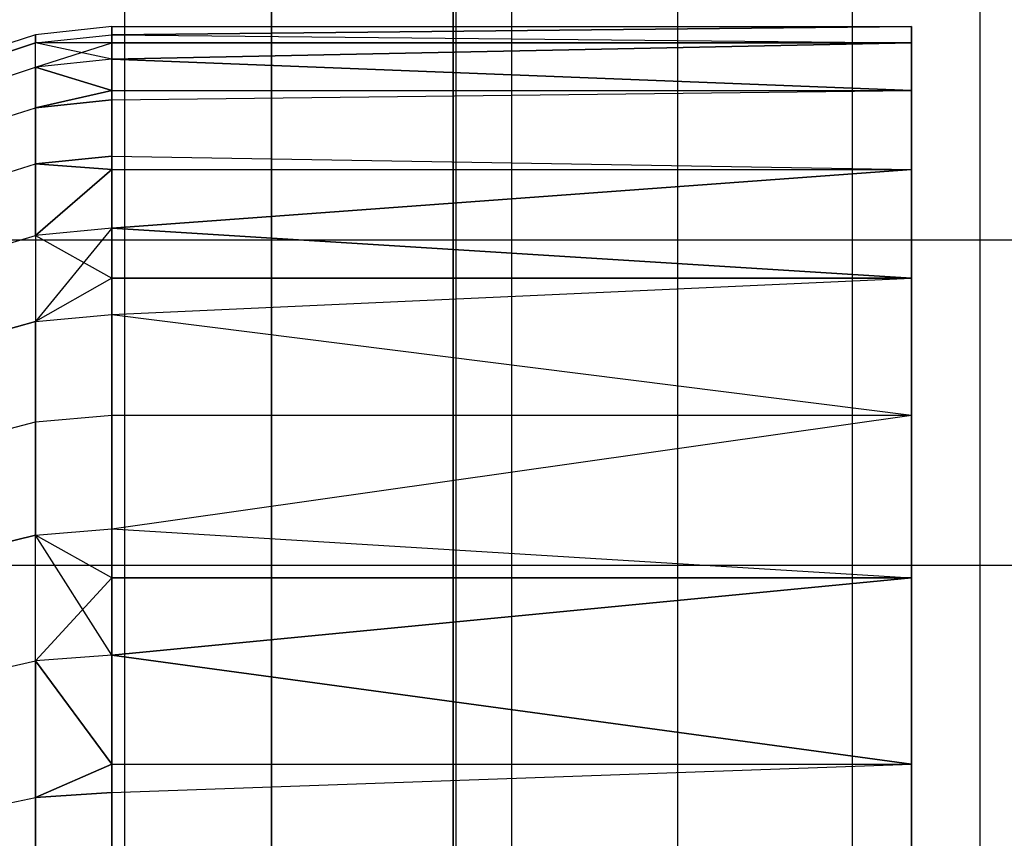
# Model space of a CAD drawing. Extents: x -18 to 18, y -209 to 194.
# Tile 60 of 108: x -15.6 to -14.24, y -43.42 to -42.29. Entities that reach past the tile are written whole.
import ezdxf

# ---------------------------------------------------------------- set-up
doc = ezdxf.new("R2010")
doc.units = 0
doc.header["$LTSCALE"] = 25.4
doc.layers.get('0').update_dxf_attribs({"linetype": 'CONTINUOUS'})

# ---------------------------------------------------------------- blocks, each defined once
blk = doc.blocks.new('PROFILE_FOCUS_15WB_STL')
at = {"color": 0}
for p, q in [((-15.4521, -207, -52.5343), (-15.4521, 192, -52.5343)), ((-15.4521, -207, -52.5343), (-15.4521, 192, -52.5343)), ((-14.9956, -207, -70.5), (-14.9956, 192, -70.5)), ((-14.9956, -207, -67.5), (-14.9956, 192, -67.5)), ((-14.9956, -207, -68.4964), (-14.9956, 192, -68.4964)), ((-14.9956, -207, -69.5), (-14.9956, 192, -69.5)), ((-14.9956, -207, -67.5), (-14.9956, 192, -67.5)), ((-14.9956, -207, -69.5), (-14.9956, 192, -69.5)), ((-14.9956, -207, -70.5), (-14.9956, 192, -70.5)), ((-14.9956, -207, -68.4964), (-14.9956, 192, -68.4964)), ((-14.9192, -207, -53.6922), (-14.9192, 192, -53.6922)), ((-14.9192, -207, -53.6922), (-14.9192, 192, -53.6922)), ((-14.9192, -207, -57.3078), (-14.9192, 192, -57.3078)), ((-14.9192, -207, -57.3078), (-14.9192, 192, -57.3078)), ((-14.6904, -207, -58.484), (-14.6904, 192, -58.484)), ((-14.6904, -207, -58.484), (-14.6904, 192, -58.484)), ((-14.4501, -207, -52.5508), (-14.4501, 192, -52.5508)), ((-14.4501, -207, -52.5508), (-14.4501, 192, -52.5508)), ((-14.2742, -207, -43), (-14.2742, 192, -43)), ((-14.2742, -207, -43), (-14.2742, 192, -43)), ((-15.25, 71.655, -11), (-15.25, -71.655, -11)), ((-15.25, 71.655, -11), (-15.25, -71.655, -11)), ((-15, -73.5657, -61.8), (-15, 58.7343, -61.8)), ((-15, 58.7343, -70.5), (-15, -73.5657, -70.5)), ((-15, -73.5657, -61.8), (-15, 58.7343, -61.8)), ((-15, 58.7343, -70.5), (-15, -73.5657, -70.5)), ((-15.25, -50, -21), (-15.25, -13, -21)), ((-15.25, -50, -21), (-15.25, -13, -21)), ((-15.4699, -42.3, -25.1), (-15.5752, -42.3112, -25.1)), ((-15.4699, -42.3, -25.1), (-15.5752, -42.3112, -25.1)), ((-15.4699, -42.3113, -24.849), (-15.4699, -42.3, -25.1)), ((-15.4699, -42.3, -25.1), (-15.4699, -42.3113, -25.351)), ((-14.3687, -42.3, -25.1), (-15.4699, -42.3113, -24.849)), ((-15.4699, -42.3113, -25.351), (-14.3687, -42.3, -25.1)), ((-15.4699, -42.3113, -25.351), (-14.3687, -42.3, -25.1)), ((-15.4699, -42.3, -25.1), (-15.4699, -42.3113, -25.351)), ((-15.4699, -42.3, -25.1), (-14.3687, -42.3, -25.1)), ((-15.4699, -42.3, -25.1), (-14.3687, -42.3, -25.1)), ((-15.4699, -42.3113, -24.849), (-15.4699, -42.3, -25.1)), ((-14.3687, -42.3, -25.1), (-15.4699, -42.3113, -24.849)), ((-14.3687, -42.3221, -24.7491), (-14.3687, -42.3, -25.1)), ((-14.3687, -42.3, -25.1), (-14.3687, -42.3221, -25.4509)), ((-14.3687, -42.3, -25.1), (-14.3687, -42.3221, -25.4509)), ((-14.3687, -42.3221, -24.7491), (-14.3687, -42.3, -25.1)), ((-15.5752, -42.3112, -25.1), (-15.6758, -42.3444, -25.1)), ((-15.5752, -42.3112, -25.1), (-15.6758, -42.3444, -25.1)), ((-15.5752, -42.3224, -24.85), (-15.5752, -42.3112, -25.1)), ((-15.5752, -42.3224, -24.85), (-15.5752, -42.3112, -25.1)), ((-15.5752, -42.3112, -25.1), (-15.5752, -42.3224, -25.35)), ((-15.5752, -42.3112, -25.1), (-15.5752, -42.3224, -25.35)), ((-15.5752, -42.3224, -24.85), (-15.4699, -42.3113, -24.849)), ((-15.5752, -42.3224, -25.35), (-15.4699, -42.3113, -25.351)), ((-15.4699, -42.3113, -24.849), (-14.3687, -42.3221, -24.7491)), ((-15.4699, -42.3113, -24.849), (-14.3687, -42.3221, -24.7491)), ((-15.4699, -42.3221, -24.7491), (-15.4699, -42.3113, -24.849)), ((-15.4699, -42.3113, -25.351), (-15.4699, -42.3221, -25.4509)), ((-15.4699, -42.3113, -25.351), (-14.3687, -42.3221, -25.4509)), ((-15.4699, -42.3113, -25.351), (-14.3687, -42.3221, -25.4509)), ((-15.5752, -42.3224, -24.85), (-15.6758, -42.3555, -24.853)), ((-15.5752, -42.3224, -24.85), (-15.6758, -42.3555, -24.853)), ((-15.6758, -42.3555, -25.347), (-15.5752, -42.3224, -25.35)), ((-15.6758, -42.3555, -25.347), (-15.5752, -42.3224, -25.35)), ((-15.5752, -42.356, -25.598), (-15.4699, -42.3221, -25.4509)), ((-15.4699, -42.3221, -24.7491), (-15.5752, -42.3224, -24.85)), ((-15.4699, -42.3221, -25.4509), (-15.5752, -42.3224, -25.35)), ((-15.5752, -42.356, -25.598), (-15.4699, -42.3221, -25.4509)), ((-15.5752, -42.356, -24.602), (-15.5752, -42.3224, -24.85)), ((-15.4699, -42.345, -24.6), (-15.5752, -42.3224, -24.85)), ((-15.5752, -42.356, -24.602), (-15.5752, -42.3224, -24.85)), ((-15.4699, -42.345, -24.6), (-15.5752, -42.3224, -24.85)), ((-15.5752, -42.356, -25.598), (-15.5752, -42.3224, -25.35)), ((-15.5752, -42.356, -25.598), (-15.5752, -42.3224, -25.35)), ((-15.4699, -42.3221, -25.4509), (-15.4699, -42.345, -25.6)), ((-15.4699, -42.345, -24.6), (-15.4699, -42.3221, -24.7491)), ((-14.3687, -42.3221, -24.7491), (-15.4699, -42.345, -24.6)), ((-14.3687, -42.3221, -24.7491), (-15.4699, -42.345, -24.6)), ((-14.3687, -42.3221, -24.7491), (-15.4699, -42.3221, -24.7491)), ((-15.4699, -42.345, -24.6), (-15.4699, -42.3221, -24.7491)), ((-14.3687, -42.3221, -24.7491), (-15.4699, -42.3221, -24.7491)), ((-15.4699, -42.345, -25.6), (-14.3687, -42.3221, -25.4509)), ((-15.4699, -42.3221, -25.4509), (-15.4699, -42.345, -25.6)), ((-15.4699, -42.3221, -25.4509), (-14.3687, -42.3221, -25.4509)), ((-15.4699, -42.345, -25.6), (-14.3687, -42.3221, -25.4509)), ((-15.4699, -42.3221, -25.4509), (-14.3687, -42.3221, -25.4509)), ((-14.3687, -42.388, -24.4037), (-14.3687, -42.3221, -24.7491)), ((-14.3687, -42.3221, -25.4509), (-14.3687, -42.388, -25.7963)), ((-14.3687, -42.3221, -25.4509), (-14.3687, -42.388, -25.7963)), ((-14.3687, -42.388, -24.4037), (-14.3687, -42.3221, -24.7491)), ((-15.6758, -42.3887, -24.608), (-15.5752, -42.356, -24.602)), ((-15.6758, -42.3887, -24.608), (-15.5752, -42.356, -24.602)), ((-15.6758, -42.3887, -25.592), (-15.5752, -42.356, -25.598)), ((-15.6758, -42.3887, -25.592), (-15.5752, -42.356, -25.598)), ((-15.4699, -42.345, -25.6), (-15.5752, -42.356, -25.598)), ((-15.4699, -42.345, -24.6), (-15.5752, -42.356, -24.602)), ((-15.4699, -42.345, -24.6), (-15.5752, -42.356, -24.602)), ((-15.4699, -42.345, -25.6), (-15.5752, -42.356, -25.598)), ((-15.5752, -42.356, -24.602), (-15.4699, -42.388, -24.4037)), ((-15.5752, -42.356, -24.602), (-15.4699, -42.388, -24.4037)), ((-15.5752, -42.356, -24.602), (-15.5752, -42.4117, -24.3581)), ((-15.5752, -42.356, -24.602), (-15.5752, -42.4117, -24.3581)), ((-15.4699, -42.388, -25.7963), (-15.5752, -42.356, -25.598)), ((-15.4699, -42.388, -25.7963), (-15.5752, -42.356, -25.598)), ((-15.5752, -42.4117, -25.8419), (-15.5752, -42.356, -25.598)), ((-15.5752, -42.4117, -25.8419), (-15.5752, -42.356, -25.598)), ((-15.4699, -42.388, -24.4037), (-15.4699, -42.345, -24.6)), ((-15.4699, -42.345, -25.6), (-15.4699, -42.388, -25.7963)), ((-14.3687, -42.388, -24.4037), (-15.4699, -42.345, -24.6)), ((-15.4699, -42.388, -24.4037), (-15.4699, -42.345, -24.6)), ((-14.3687, -42.388, -24.4037), (-15.4699, -42.345, -24.6)), ((-15.4699, -42.345, -25.6), (-15.4699, -42.388, -25.7963)), ((-15.4699, -42.345, -25.6), (-14.3687, -42.388, -25.7963)), ((-15.4699, -42.345, -25.6), (-14.3687, -42.388, -25.7963)), ((-15.4699, -42.388, -24.4037), (-15.5752, -42.4117, -24.3581)), ((-15.5752, -42.4117, -25.8419), (-15.4699, -42.388, -25.7963)), ((-15.4699, -42.388, -24.4037), (-14.3687, -42.388, -24.4037)), ((-15.4699, -42.4009, -24.3551), (-15.4699, -42.388, -24.4037)), ((-15.4699, -42.4009, -24.3551), (-14.3687, -42.388, -24.4037)), ((-15.4699, -42.388, -24.4037), (-14.3687, -42.388, -24.4037)), ((-15.4699, -42.4009, -24.3551), (-14.3687, -42.388, -24.4037)), ((-15.4699, -42.4009, -25.8449), (-14.3687, -42.388, -25.7963)), ((-15.4699, -42.388, -25.7963), (-15.4699, -42.4009, -25.8449)), ((-15.4699, -42.388, -25.7963), (-14.3687, -42.388, -25.7963)), ((-15.4699, -42.4009, -25.8449), (-14.3687, -42.388, -25.7963)), ((-15.4699, -42.388, -25.7963), (-14.3687, -42.388, -25.7963)), ((-14.3687, -42.4966, -24.0693), (-14.3687, -42.388, -24.4037)), ((-14.3687, -42.388, -25.7963), (-14.3687, -42.4966, -26.1307)), ((-14.3687, -42.388, -25.7963), (-14.3687, -42.4966, -26.1307)), ((-14.3687, -42.4966, -24.0693), (-14.3687, -42.388, -24.4037)), ((-15.5752, -42.4117, -24.3581), (-15.4699, -42.4009, -24.3551)), ((-15.4699, -42.4009, -25.8449), (-15.5752, -42.4117, -25.8419)), ((-15.4699, -42.4785, -24.1161), (-15.4699, -42.4009, -24.3551)), ((-15.4699, -42.4009, -25.8449), (-15.4699, -42.4785, -26.0838)), ((-15.4699, -42.4785, -24.1161), (-15.4699, -42.4009, -24.3551)), ((-15.4699, -42.4009, -25.8449), (-15.4699, -42.4785, -26.0838)), ((-15.6758, -42.4437, -24.3669), (-15.5752, -42.4117, -24.3581)), ((-15.6758, -42.4437, -24.3669), (-15.5752, -42.4117, -24.3581)), ((-15.6758, -42.4437, -25.8331), (-15.5752, -42.4117, -25.8419)), ((-15.6758, -42.4437, -25.8331), (-15.5752, -42.4117, -25.8419)), ((-15.5752, -42.489, -24.1201), (-15.5752, -42.4117, -24.3581)), ((-15.5752, -42.489, -24.1201), (-15.5752, -42.4117, -24.3581)), ((-15.5752, -42.4117, -25.8419), (-15.5752, -42.489, -26.0799)), ((-15.5752, -42.4117, -25.8419), (-15.5752, -42.489, -26.0799)), ((-15.6758, -42.5201, -24.1317), (-15.5752, -42.489, -24.1201)), ((-15.6758, -42.5201, -24.1317), (-15.5752, -42.489, -24.1201)), ((-15.6758, -42.5201, -26.0683), (-15.5752, -42.489, -26.0799)), ((-15.6758, -42.5201, -26.0683), (-15.5752, -42.489, -26.0799)), ((-15.4699, -42.4785, -24.1161), (-15.5752, -42.489, -24.1201)), ((-15.5752, -42.489, -26.0799), (-15.4699, -42.4785, -26.0838)), ((-15.5752, -42.489, -24.1201), (-15.4699, -42.4966, -24.0693)), ((-15.5752, -42.489, -24.1201), (-15.5752, -42.5874, -23.89)), ((-15.5752, -42.489, -24.1201), (-15.5752, -42.5874, -23.89)), ((-15.4699, -42.4966, -26.1307), (-15.5752, -42.489, -26.0799)), ((-15.5752, -42.5874, -26.31), (-15.5752, -42.489, -26.0799)), ((-15.5752, -42.5874, -26.31), (-15.5752, -42.489, -26.0799)), ((-15.4699, -42.4785, -24.1161), (-14.3687, -42.4966, -24.0693)), ((-15.4699, -42.4966, -24.0693), (-15.4699, -42.4785, -24.1161)), ((-15.4699, -42.4785, -24.1161), (-14.3687, -42.4966, -24.0693)), ((-15.4699, -42.4785, -26.0838), (-15.4699, -42.4966, -26.1307)), ((-15.4699, -42.4785, -26.0838), (-14.3687, -42.4966, -26.1307)), ((-15.4699, -42.4785, -26.0838), (-14.3687, -42.4966, -26.1307)), ((-15.5752, -42.5874, -26.31), (-15.4699, -42.4966, -26.1307)), ((-15.4699, -42.4966, -24.0693), (-15.5752, -42.5874, -23.89)), ((-15.4699, -42.4966, -24.0693), (-15.5752, -42.5874, -23.89)), ((-15.5752, -42.5874, -26.31), (-15.4699, -42.4966, -26.1307)), ((-15.4699, -42.4966, -26.1307), (-15.4699, -42.5773, -26.3149)), ((-15.4699, -42.5773, -23.8851), (-15.4699, -42.4966, -24.0693)), ((-15.4699, -42.4966, -24.0693), (-14.3687, -42.4966, -24.0693)), ((-15.4699, -42.4966, -24.0693), (-14.3687, -42.4966, -24.0693)), ((-15.4699, -42.5773, -23.8851), (-15.4699, -42.4966, -24.0693)), ((-15.4699, -42.5773, -23.8851), (-14.3687, -42.4966, -24.0693)), ((-15.4699, -42.5773, -23.8851), (-14.3687, -42.4966, -24.0693)), ((-15.4699, -42.4966, -26.1307), (-14.3687, -42.4966, -26.1307)), ((-14.3687, -42.4966, -26.1307), (-15.4699, -42.5773, -26.3149)), ((-15.4699, -42.4966, -26.1307), (-15.4699, -42.5773, -26.3149)), ((-14.3687, -42.4966, -26.1307), (-15.4699, -42.5773, -26.3149)), ((-15.4699, -42.4966, -26.1307), (-14.3687, -42.4966, -26.1307)), ((-14.3687, -42.6463, -23.7511), (-14.3687, -42.4966, -24.0693)), ((-14.3687, -42.4966, -26.1307), (-14.3687, -42.6463, -26.4489)), ((-14.3687, -42.4966, -26.1307), (-14.3687, -42.6463, -26.4489)), ((-14.3687, -42.6463, -23.7511), (-14.3687, -42.4966, -24.0693)), ((-15.4699, -42.5773, -26.3149), (-15.5752, -42.5874, -26.31)), ((-15.4699, -42.5773, -23.8851), (-15.5752, -42.5874, -23.89)), ((-15.4699, -42.5773, -23.8851), (-15.5752, -42.5874, -23.89)), ((-15.4699, -42.5773, -26.3149), (-15.5752, -42.5874, -26.31)), ((-15.4699, -42.5773, -26.3149), (-15.5752, -42.706, -26.5304)), ((-15.4699, -42.5773, -26.3149), (-15.5752, -42.706, -26.5304)), ((-15.4699, -42.6463, -23.7511), (-15.4699, -42.5773, -23.8851)), ((-15.4699, -42.5773, -26.3149), (-15.4699, -42.6463, -26.4489)), ((-15.4699, -42.5773, -23.8851), (-14.3687, -42.6463, -23.7511)), ((-15.4699, -42.6463, -23.7511), (-15.4699, -42.5773, -23.8851)), ((-15.4699, -42.5773, -23.8851), (-14.3687, -42.6463, -23.7511)), ((-14.3687, -42.6463, -26.4489), (-15.4699, -42.5773, -26.3149)), ((-14.3687, -42.6463, -26.4489), (-15.4699, -42.5773, -26.3149)), ((-15.4699, -42.5773, -26.3149), (-15.4699, -42.6463, -26.4489)), ((-16.25, -42.5935, -23.4515), (-3.25, -42.5935, -23.4515)), ((-16.25, -42.5935, -23.4515), (-3.25, -42.5935, -23.4515)), ((-16.25, -42.5935, -26.7485), (-3.25, -42.5935, -26.7485)), ((-16.25, -42.5935, -26.7485), (-3.25, -42.5935, -26.7485)), ((-15.6758, -42.6173, -26.2956), (-15.5752, -42.5874, -26.31)), ((-15.6758, -42.6173, -23.9044), (-15.5752, -42.5874, -23.89)), ((-15.6758, -42.6173, -23.9044), (-15.5752, -42.5874, -23.89)), ((-15.6758, -42.6173, -26.2956), (-15.5752, -42.5874, -26.31)), ((-15.5752, -42.5874, -23.89), (-15.4699, -42.6463, -23.7511)), ((-15.5752, -42.5874, -26.31), (-15.5752, -42.706, -26.5304)), ((-15.5752, -42.5874, -23.89), (-15.4699, -42.6463, -23.7511)), ((-15.5752, -42.5874, -23.89), (-15.5752, -42.706, -23.6696)), ((-15.5752, -42.5874, -23.89), (-15.5752, -42.706, -23.6696)), ((-15.5752, -42.5874, -26.31), (-15.5752, -42.706, -26.5304)), ((-15.4699, -42.6463, -23.7511), (-15.5752, -42.706, -23.6696)), ((-15.4699, -42.6463, -26.4489), (-15.5752, -42.706, -26.5304)), ((-15.4699, -42.6463, -23.7511), (-14.3687, -42.6463, -23.7511)), ((-15.4699, -42.6463, -23.7511), (-14.3687, -42.6463, -23.7511)), ((-15.4699, -42.6963, -23.6639), (-15.4699, -42.6463, -23.7511)), ((-15.4699, -42.6963, -23.6639), (-14.3687, -42.6463, -23.7511)), ((-15.4699, -42.6963, -23.6639), (-14.3687, -42.6463, -23.7511)), ((-15.4699, -42.6963, -26.5361), (-14.3687, -42.6463, -26.4489)), ((-14.3687, -42.6463, -26.4489), (-15.4699, -42.6463, -26.4489)), ((-14.3687, -42.6463, -26.4489), (-15.4699, -42.6463, -26.4489)), ((-15.4699, -42.6963, -26.5361), (-14.3687, -42.6463, -26.4489)), ((-15.4699, -42.6463, -26.4489), (-15.4699, -42.6963, -26.5361)), ((-14.3687, -42.8348, -23.4542), (-14.3687, -42.6463, -23.7511)), ((-14.3687, -42.6463, -26.4489), (-14.3687, -42.8348, -26.7458)), ((-14.3687, -42.6463, -26.4489), (-14.3687, -42.8348, -26.7458)), ((-14.3687, -42.8348, -23.4542), (-14.3687, -42.6463, -23.7511)), ((-15.5752, -42.706, -26.5304), (-15.6758, -42.7344, -26.5134)), ((-15.6758, -42.7344, -23.6866), (-15.5752, -42.706, -23.6696)), ((-15.6758, -42.7344, -23.6866), (-15.5752, -42.706, -23.6696)), ((-15.5752, -42.706, -26.5304), (-15.6758, -42.7344, -26.5134)), ((-15.5752, -42.706, -23.6696), (-15.4699, -42.6963, -23.6639)), ((-15.5752, -42.706, -26.5304), (-15.4699, -42.6963, -26.5361)), ((-15.5752, -42.8438, -23.4608), (-15.5752, -42.706, -23.6696)), ((-15.5752, -42.8438, -23.4608), (-15.5752, -42.706, -23.6696)), ((-15.5752, -42.706, -26.5304), (-15.5752, -42.8438, -26.7392)), ((-15.5752, -42.706, -26.5304), (-15.5752, -42.8438, -26.7392)), ((-15.4699, -42.8348, -23.4542), (-15.4699, -42.6963, -23.6639)), ((-15.4699, -42.6963, -26.5361), (-15.4699, -42.8348, -26.7458)), ((-15.4699, -42.6963, -23.6639), (-14.3687, -42.8348, -23.4542)), ((-15.4699, -42.8348, -23.4542), (-15.4699, -42.6963, -23.6639)), ((-15.4699, -42.6963, -23.6639), (-14.3687, -42.8348, -23.4542)), ((-15.4699, -42.6963, -26.5361), (-15.4699, -42.8348, -26.7458)), ((-15.4699, -42.6963, -26.5361), (-14.3687, -42.8348, -26.7458)), ((-15.4699, -42.6963, -26.5361), (-14.3687, -42.8348, -26.7458)), ((-15.6758, -42.8707, -23.4803), (-15.5752, -42.8438, -23.4608)), ((-15.6758, -42.8707, -23.4803), (-15.5752, -42.8438, -23.4608)), ((-15.6758, -42.8707, -26.7197), (-15.5752, -42.8438, -26.7392)), ((-15.6758, -42.8707, -26.7197), (-15.5752, -42.8438, -26.7392)), ((-15.5752, -42.8438, -23.4608), (-15.4699, -42.8348, -23.4542)), ((-15.5752, -42.8438, -23.4608), (-15.4699, -42.8348, -23.4542)), ((-15.5752, -42.8438, -26.7392), (-15.4699, -42.8348, -26.7458)), ((-15.5752, -42.8438, -26.7392), (-15.4699, -42.8348, -26.7458)), ((-15.5752, -42.9999, -23.2652), (-15.5752, -42.8438, -23.4608)), ((-15.5752, -42.9999, -23.2652), (-15.5752, -42.8438, -23.4608)), ((-15.5752, -42.8438, -26.7392), (-15.5752, -42.9999, -26.9348)), ((-15.5752, -42.8438, -26.7392), (-15.5752, -42.9999, -26.9348)), ((-15.4699, -42.9914, -23.2578), (-15.4699, -42.8348, -23.4542)), ((-15.4699, -42.8348, -26.7458), (-15.4699, -42.9914, -26.9422)), ((-15.4699, -42.8348, -23.4542), (-14.3687, -42.8348, -23.4542)), ((-15.4699, -42.8348, -23.4542), (-14.3687, -42.8348, -23.4542)), ((-15.4699, -42.9914, -23.2578), (-15.4699, -42.8348, -23.4542)), ((-15.4699, -42.9914, -23.2578), (-14.3687, -42.8348, -23.4542)), ((-15.4699, -42.9914, -23.2578), (-14.3687, -42.8348, -23.4542)), ((-15.4699, -42.9914, -26.9422), (-14.3687, -42.8348, -26.7458)), ((-15.4699, -42.8348, -26.7458), (-15.4699, -42.9914, -26.9422)), ((-15.4699, -42.8348, -26.7458), (-14.3687, -42.8348, -26.7458)), ((-15.4699, -42.9914, -26.9422), (-14.3687, -42.8348, -26.7458)), ((-15.4699, -42.8348, -26.7458), (-14.3687, -42.8348, -26.7458)), ((-14.3687, -43.0589, -23.1833), (-14.3687, -42.8348, -23.4542)), ((-14.3687, -42.8348, -26.7458), (-14.3687, -43.0589, -27.0167)), ((-14.3687, -42.8348, -26.7458), (-14.3687, -43.0589, -27.0167)), ((-14.3687, -43.0589, -23.1833), (-14.3687, -42.8348, -23.4542)), ((-15.5752, -42.9999, -23.2652), (-15.4699, -42.9914, -23.2578)), ((-15.5752, -42.9999, -26.9348), (-15.4699, -42.9914, -26.9422)), ((-15.4699, -42.9914, -23.2578), (-14.3687, -43.0589, -23.1833)), ((-15.4699, -42.9914, -23.2578), (-14.3687, -43.0589, -23.1833)), ((-15.4699, -43.0589, -23.1833), (-15.4699, -42.9914, -23.2578)), ((-15.4699, -42.9914, -26.9422), (-15.4699, -43.0589, -27.0167)), ((-15.4699, -42.9914, -26.9422), (-14.3687, -43.0589, -27.0167)), ((-15.4699, -42.9914, -26.9422), (-14.3687, -43.0589, -27.0167)), ((-15.5752, -42.9999, -23.2652), (-15.6758, -43.0248, -23.287)), ((-15.5752, -42.9999, -23.2652), (-15.6758, -43.0248, -23.287)), ((-15.6758, -43.0248, -26.913), (-15.5752, -42.9999, -26.9348)), ((-15.6758, -43.0248, -26.913), (-15.5752, -42.9999, -26.9348)), ((-15.5752, -43.1728, -23.0843), (-15.5752, -42.9999, -23.2652)), ((-15.4699, -43.165, -23.0762), (-15.5752, -42.9999, -23.2652)), ((-15.5752, -43.1728, -23.0843), (-15.5752, -42.9999, -23.2652)), ((-15.4699, -43.165, -23.0762), (-15.5752, -42.9999, -23.2652)), ((-15.4699, -43.0589, -23.1833), (-15.5752, -42.9999, -23.2652)), ((-15.4699, -43.0589, -27.0167), (-15.5752, -42.9999, -26.9348)), ((-15.5752, -43.1728, -27.1157), (-15.5752, -42.9999, -26.9348)), ((-15.5752, -43.1728, -27.1157), (-15.5752, -42.9999, -26.9348)), ((-16.25, -43.0413, -22.9179), (-3.25, -43.0413, -22.9179)), ((-16.25, -43.0413, -22.9179), (-3.25, -43.0413, -22.9179)), ((-16.25, -43.0413, -27.2821), (-3.25, -43.0413, -27.2821)), ((-16.25, -43.0413, -27.2821), (-3.25, -43.0413, -27.2821)), ((-15.5752, -43.1728, -27.1157), (-15.4699, -43.0589, -27.0167)), ((-15.5752, -43.1728, -27.1157), (-15.4699, -43.0589, -27.0167)), ((-15.4699, -43.0589, -27.0167), (-15.4699, -43.165, -27.1238)), ((-15.4699, -43.165, -23.0762), (-15.4699, -43.0589, -23.1833)), ((-14.3687, -43.0589, -23.1833), (-15.4699, -43.165, -23.0762)), ((-14.3687, -43.0589, -23.1833), (-15.4699, -43.165, -23.0762)), ((-14.3687, -43.0589, -23.1833), (-15.4699, -43.0589, -23.1833)), ((-15.4699, -43.165, -23.0762), (-15.4699, -43.0589, -23.1833)), ((-14.3687, -43.0589, -23.1833), (-15.4699, -43.0589, -23.1833)), ((-15.4699, -43.165, -27.1238), (-14.3687, -43.0589, -27.0167)), ((-15.4699, -43.0589, -27.0167), (-15.4699, -43.165, -27.1238)), ((-15.4699, -43.0589, -27.0167), (-14.3687, -43.0589, -27.0167)), ((-15.4699, -43.165, -27.1238), (-14.3687, -43.0589, -27.0167)), ((-15.4699, -43.0589, -27.0167), (-14.3687, -43.0589, -27.0167)), ((-14.3687, -43.3152, -22.9426), (-14.3687, -43.0589, -23.1833)), ((-14.3687, -43.0589, -27.0167), (-14.3687, -43.3152, -27.2574)), ((-14.3687, -43.0589, -27.0167), (-14.3687, -43.3152, -27.2574)), ((-14.3687, -43.3152, -22.9426), (-14.3687, -43.0589, -23.1833)), ((-15.4699, -43.165, -27.1238), (-15.5752, -43.1728, -27.1157)), ((-15.4699, -43.165, -23.0762), (-15.5752, -43.1728, -23.0843)), ((-15.4699, -43.165, -23.0762), (-15.5752, -43.1728, -23.0843)), ((-15.4699, -43.165, -27.1238), (-15.5752, -43.1728, -27.1157)), ((-15.4699, -43.3152, -22.9426), (-15.4699, -43.165, -23.0762)), ((-15.4699, -43.165, -27.1238), (-15.4699, -43.3152, -27.2574)), ((-14.3687, -43.3152, -22.9426), (-15.4699, -43.165, -23.0762)), ((-15.4699, -43.3152, -22.9426), (-15.4699, -43.165, -23.0762)), ((-14.3687, -43.3152, -22.9426), (-15.4699, -43.165, -23.0762)), ((-15.4699, -43.165, -27.1238), (-15.4699, -43.3152, -27.2574)), ((-15.4699, -43.165, -27.1238), (-14.3687, -43.3152, -27.2574)), ((-15.4699, -43.165, -27.1238), (-14.3687, -43.3152, -27.2574)), ((-15.6758, -43.1957, -23.1083), (-15.5752, -43.1728, -23.0843)), ((-15.6758, -43.1957, -23.1083), (-15.5752, -43.1728, -23.0843)), ((-15.6758, -43.1957, -27.0917), (-15.5752, -43.1728, -27.1157)), ((-15.6758, -43.1957, -27.0917), (-15.5752, -43.1728, -27.1157)), ((-15.5752, -43.1728, -23.0843), (-15.4699, -43.3152, -22.9426)), ((-15.5752, -43.1728, -23.0843), (-15.4699, -43.3152, -22.9426)), ((-15.5752, -43.1728, -23.0843), (-15.5752, -43.3612, -22.9196)), ((-15.5752, -43.1728, -23.0843), (-15.5752, -43.3612, -22.9196)), ((-15.4699, -43.3152, -27.2574), (-15.5752, -43.1728, -27.1157)), ((-15.4699, -43.3152, -27.2574), (-15.5752, -43.1728, -27.1157)), ((-15.5752, -43.3612, -27.2804), (-15.5752, -43.1728, -27.1157)), ((-15.5752, -43.3612, -27.2804), (-15.5752, -43.1728, -27.1157)), ((-15.4699, -43.3152, -22.9426), (-15.5752, -43.3612, -22.9196)), ((-15.5752, -43.3612, -27.2804), (-15.4699, -43.3152, -27.2574)), ((-15.4699, -43.3152, -22.9426), (-14.3687, -43.3152, -22.9426)), ((-15.4699, -43.3542, -22.9109), (-15.4699, -43.3152, -22.9426)), ((-15.4699, -43.3542, -22.9109), (-14.3687, -43.3152, -22.9426)), ((-15.4699, -43.3152, -22.9426), (-14.3687, -43.3152, -22.9426)), ((-15.4699, -43.3542, -22.9109), (-14.3687, -43.3152, -22.9426)), ((-15.4699, -43.3542, -27.2891), (-14.3687, -43.3152, -27.2574)), ((-15.4699, -43.3152, -27.2574), (-15.4699, -43.3542, -27.2891)), ((-15.4699, -43.3152, -27.2574), (-14.3687, -43.3152, -27.2574)), ((-15.4699, -43.3542, -27.2891), (-14.3687, -43.3152, -27.2574)), ((-15.4699, -43.3152, -27.2574), (-14.3687, -43.3152, -27.2574)), ((-14.3687, -43.5997, -22.7359), (-14.3687, -43.3152, -22.9426)), ((-14.3687, -43.3152, -27.2574), (-14.3687, -43.5997, -27.4641)), ((-14.3687, -43.3152, -27.2574), (-14.3687, -43.5997, -27.4641)), ((-14.3687, -43.5997, -22.7359), (-14.3687, -43.3152, -22.9426)), ((-15.5752, -43.3612, -22.9196), (-15.4699, -43.3542, -22.9109)), ((-15.4699, -43.3542, -27.2891), (-15.5752, -43.3612, -27.2804)), ((-15.4699, -43.5575, -22.7632), (-15.4699, -43.3542, -22.9109)), ((-15.4699, -43.3542, -27.2891), (-15.4699, -43.5575, -27.4368)), ((-15.4699, -43.5575, -22.7632), (-15.4699, -43.3542, -22.9109)), ((-15.4699, -43.3542, -27.2891), (-15.4699, -43.5575, -27.4368)), ((-15.6758, -43.3819, -22.9456), (-15.5752, -43.3612, -22.9196)), ((-15.6758, -43.3819, -22.9456), (-15.5752, -43.3612, -22.9196)), ((-15.6758, -43.3819, -27.2544), (-15.5752, -43.3612, -27.2804)), ((-15.6758, -43.3819, -27.2544), (-15.5752, -43.3612, -27.2804)), ((-15.5752, -43.5637, -22.7726), (-15.5752, -43.3612, -22.9196)), ((-15.5752, -43.5637, -22.7726), (-15.5752, -43.3612, -22.9196)), ((-15.5752, -43.3612, -27.2804), (-15.5752, -43.5637, -27.4274)), ((-15.5752, -43.3612, -27.2804), (-15.5752, -43.5637, -27.4274))]:
    blk.add_line(p, q, dxfattribs=at)

msp = doc.modelspace()

# ---------------------------------------------------------------- block references
at = {"color": 0}
msp.add_blockref('PROFILE_FOCUS_15WB_STL', (0, 0), dxfattribs=at)

doc.saveas('drawing.dxf')
